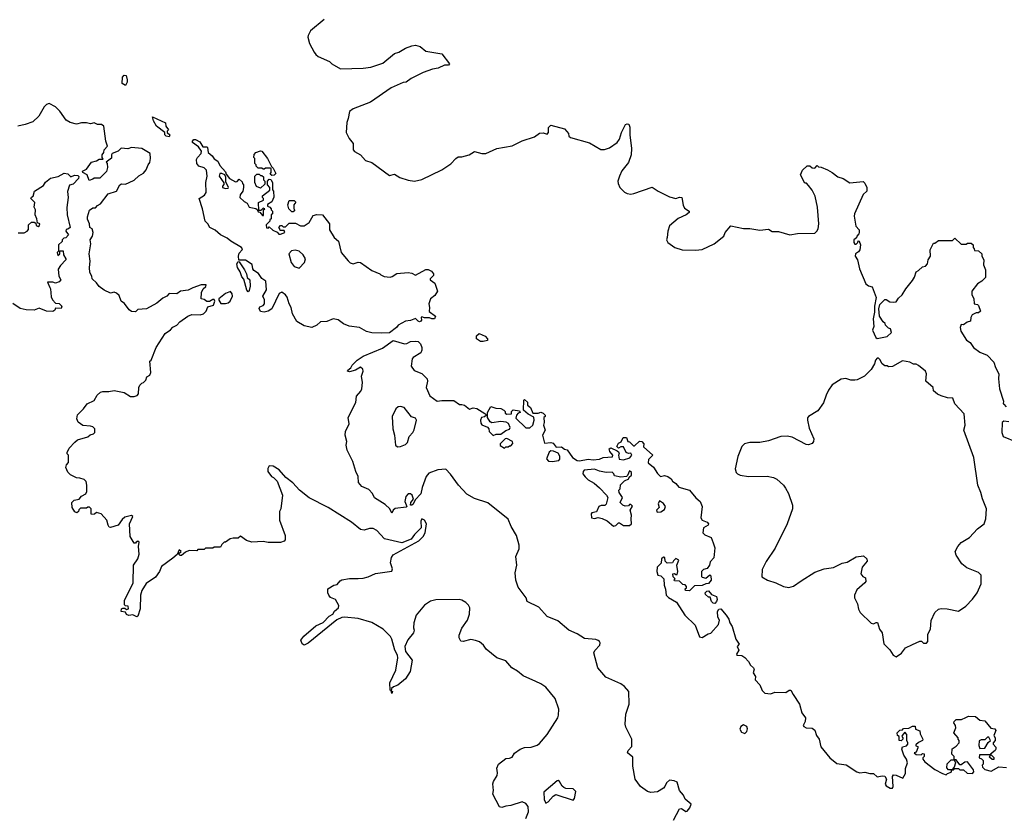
# Model space of a CAD drawing. Extents: x 2239781 to 2394849, y 665654 to 770575.
# Tile 137 of 147: x 2347400 to 2355270, y 748826 to 755186. Entities that reach past the tile are written whole.
import ezdxf

# ---------------------------------------------------------------- set-up
doc = ezdxf.new("R2010")
doc.units = 0

msp = doc.modelspace()

# ---------------------------------------------------------------- linework, layer by layer
at = {"layer": '0CON10XD'}
for points in [[(2349832.7, 755187.3), (2349725, 755096.2), (2349705, 755060), (2349703.8, 755045), (2349717.5, 754995), (2349753.8, 754925), (2349768.3, 754908.3), (2349785, 754892.5), (2349875, 754852.5), (2349895, 754832.5), (2349965, 754793.8), (2350145, 754797.1), (2350207.3, 754807.3), (2350302.1, 754837.9), (2350395, 754916.2), (2350430, 754925), (2350485, 754956.7), (2350535, 754976.7), (2350565, 754982.5), (2350600.7, 754970.7), (2350645, 754933.8), (2350773.6, 754913.6), (2350836.7, 754833.3), (2350826.7, 754823.3), (2350795, 754822.5), (2350745, 754797.5), (2350700.7, 754789.3), (2350625, 754763.3), (2350530, 754715), (2350490, 754685), (2350465, 754682.5), (2350368.3, 754641.7), (2350205, 754526.2), (2350066.4, 754473.6), (2350037, 754453), (2350026.7, 754395), (2350013.8, 754365), (2350010, 754285), (2350032.5, 754235), (2350065.9, 754195.9), (2350066, 754144), (2350075, 754132.3), (2350125.3, 754105.3), (2350165, 754060.6), (2350215, 754044), (2350355, 753940), (2350395, 753951.2), (2350437.5, 753925), (2350505, 753902.9), (2350555.9, 753895.9), (2350615, 753908.6), (2350774.4, 753985.6), (2350845.6, 754034.4), (2350885, 754076.2), (2350905, 754088.8), (2350935, 754090), (2350993.9, 754106.1), (2351035, 754133.3), (2351095, 754116.7), (2351125, 754116.7), (2351215, 754156.7), (2351335, 754177.5), (2351415, 754216.7), (2351515, 754250), (2351555, 754277.5), (2351585, 754282.5), (2351615, 754270), (2351627.5, 754285), (2351626.7, 754325), (2351645, 754342.5), (2351755, 754312.5), (2351773, 754293), (2351787.5, 754275), (2351790, 754255), (2351803, 754243), (2351955, 754202.5), (2352045, 754147.5), (2352075, 754147.5), (2352115, 754162.5), (2352176.4, 754203.6), (2352195, 754230), (2352209.2, 754285), (2352242.7, 754347.3), (2352255, 754353.3), (2352269.3, 754349.3), (2352276.7, 754326.7), (2352276.7, 754265), (2352291.2, 754155), (2352288.8, 754105), (2352266.2, 754045), (2352213, 753977), (2352194.1, 753935.9), (2352180, 753895), (2352183.8, 753875), (2352197.5, 753845), (2352235, 753807.5), (2352255, 753796.7), (2352285, 753791.2), (2352310, 753795), (2352455, 753847.5), (2352503.9, 753813.9), (2352595, 753770), (2352645, 753757.5), (2352675, 753767.5), (2352693, 753763), (2352703, 753703), (2352715, 753680), (2352750, 753655), (2352750, 753645), (2352727.5, 753625), (2352664.2, 753595.8), (2352595, 753536.7), (2352580, 753495), (2352576, 753445), (2352571.2, 753425), (2352580, 753405), (2352635.7, 753365.7), (2352695, 753347.1), (2352803, 753343), (2352855, 753347.5), (2352950, 753395), (2353027.5, 753455), (2353040, 753485), (2353085, 753537.5), (2353185, 753517.5), (2353235, 753516.7), (2353315, 753502.5), (2353385, 753510), (2353415, 753493.8), (2353465, 753493.8), (2353555, 753466.7), (2353617, 753477), (2353755, 753480), (2353772.5, 753495), (2353782.5, 753515), (2353786.2, 753555), (2353775.8, 753685.8), (2353758, 753775), (2353733.6, 753823.6), (2353705, 753860), (2353688.3, 753878.3), (2353675, 753880), (2353640, 753945), (2353657, 753983), (2353695, 754017.5), (2353715, 754017.5), (2353735, 754002.5), (2353755, 754000), (2353775, 754020), (2353785, 754010), (2353805, 754007.5), (2353855.9, 753985.9), (2353895, 753963.3), (2353939.3, 753929.3), (2353982.5, 753915), (2354035, 753882.5), (2354141.7, 753891.7), (2354155, 753880), (2354172.5, 753845), (2354170, 753815), (2354143, 753787), (2354072.5, 753635), (2354070, 753615), (2354082.5, 753535), (2354110, 753505), (2354110, 753485), (2354107, 753473), (2354090, 753455), (2354088.3, 753441.7), (2354067.5, 753425), (2354067.5, 753405), (2354075, 753392.5), (2354085, 753392.5), (2354100, 753405), (2354101.7, 753418.3), (2354110, 753415), (2354120, 753385), (2354116.2, 753345), (2354105, 753330), (2354080, 753315), (2354078.8, 753295), (2354095.9, 753265.9), (2354113.8, 753195), (2354162.5, 753075), (2354185, 753057.5), (2354215, 753050), (2354246.7, 752965), (2354231.2, 752895), (2354233, 752847), (2354222.5, 752795), (2354226.7, 752733.3), (2354217.5, 752705), (2354242.5, 752645), (2354255, 752637.5), (2354335, 752652.5), (2354367.5, 752685), (2354360, 752715), (2354345, 752720), (2354320, 752745), (2354318.3, 752758.3), (2354301.7, 752771.7), (2354272.5, 752815), (2354267.5, 752875), (2354275, 752910), (2354315, 752950), (2354325, 752950), (2354355, 752930), (2354385, 752927.5), (2354405, 752930), (2354425, 752960), (2354453, 752987), (2354482.5, 753035), (2354535, 753100), (2354551.7, 753128.3), (2354565, 753170), (2354585, 753180), (2354615, 753210), (2354640, 753215), (2354657, 753233), (2354662.5, 753265), (2354680, 753295), (2354677.5, 753345), (2354705, 753400), (2354715, 753400), (2354745, 753420), (2354855, 753420), (2354875, 753440), (2354925, 753390), (2354965, 753390), (2354975, 753400), (2355005, 753400), (2355020, 753385), (2355020, 753365), (2355030, 753355), (2355031.7, 753341.7), (2355065, 753337.5), (2355090, 753315), (2355090, 753295), (2355107.5, 753265), (2355102.5, 753225), (2355120, 753185), (2355120, 753125), (2355090, 753095), (2355057, 753073), (2355010, 753015), (2355010, 752985), (2355027, 752957), (2355030, 752915), (2355055, 752910), (2355065, 752900), (2355078.8, 752855), (2355065, 752842.5), (2355045, 752842.5), (2355013.6, 752826.4), (2355003.6, 752806.4), (2355000, 752775), (2354973, 752767), (2354945, 752747.5), (2354925, 752750), (2354917.5, 752725), (2354923.3, 752695), (2354967.5, 752625), (2354995.9, 752605.9), (2355023.3, 752565), (2355075, 752526.7), (2355132.5, 752505), (2355187.4, 752447.4), (2355198.6, 752405), (2355226, 752355), (2355224, 752315), (2355232.5, 752235), (2355262.5, 752135), (2355260, 752115), (2355265, 752112.5), (2355285, 752090)], [(2348245, 754660), (2348220, 754675), (2348222.5, 754725), (2348235, 754742.5), (2348250, 754740), (2348260, 754705), (2348260, 754685), (2348245, 754660)], [(2348533.8, 750815), (2348518.8, 750775), (2348485, 750730), (2348410.5, 750679.5), (2348377.6, 750622.4), (2348365.4, 750584.6), (2348361.9, 750475), (2348345, 750417.5), (2348335, 750412.5), (2348305, 750427.5), (2348273, 750423), (2348255, 750430), (2348245, 750450), (2348210, 750455), (2348212.5, 750475), (2348225, 750482.5), (2348241.7, 750481.7), (2348255, 750470), (2348270, 750475), (2348268.3, 750498.3), (2348245, 750500), (2348238.3, 750508.3), (2348237, 750543), (2348306.7, 750685), (2348308.6, 750825), (2348344, 750875), (2348354.1, 750914.1), (2348348.8, 750975), (2348355, 751010), (2348343.6, 751016.4), (2348330, 751010), (2348325, 751000), (2348315, 751000), (2348283.3, 751055), (2348278.8, 751155), (2348303.3, 751215), (2348295, 751221.2), (2348240.9, 751209.1), (2348218.3, 751191.7), (2348187.5, 751145), (2348125, 751127.5), (2348115, 751130), (2348107.5, 751145), (2348097.5, 751185), (2348050, 751235), (2348015, 751247.5), (2347997, 751233), (2347975, 751230), (2347970, 751235), (2347970, 751275), (2347958.3, 751288.3), (2347945, 751290), (2347935, 751280), (2347885, 751280), (2347872.5, 751267.5), (2347870, 751255), (2347857, 751243), (2347840.7, 751250.7), (2347820, 751285), (2347816.2, 751325), (2347835, 751346.2), (2347875, 751352.5), (2347895, 751377.5), (2347927.5, 751395), (2347937.5, 751415), (2347937.5, 751465), (2347930, 751495), (2347915, 751510), (2347881.7, 751521.7), (2347855, 751522.5), (2347807, 751547), (2347785, 751570), (2347770, 751605), (2347773, 751627), (2347790, 751645), (2347790, 751705), (2347780, 751715), (2347780, 751725), (2347795, 751760), (2347840.7, 751809.3), (2347863, 751827), (2347945, 751852.5), (2347963, 751867), (2347990, 751875), (2348000, 751885), (2348000, 751915), (2347985, 751930), (2347967, 751937), (2347905, 751942.5), (2347867.5, 751967.5), (2347855.6, 751995), (2347862.2, 752027.8), (2347911.2, 752075), (2347938.8, 752115), (2347995, 752142.5), (2348020, 752185), (2348045, 752208.6), (2348065, 752214.2), (2348113, 752213), (2348155, 752222.5), (2348235, 752206.7), (2348285, 752172.5), (2348315, 752172.5), (2348338.3, 752181.7), (2348350, 752195), (2348352.5, 752245), (2348360, 752265), (2348375, 752280), (2348390, 752285), (2348407, 752303), (2348415, 752330), (2348440, 752345), (2348447.5, 752365), (2348440, 752455), (2348450, 752465), (2348490, 752565), (2348561.5, 752678.5), (2348604.3, 752705.7), (2348625, 752728.8), (2348655, 752743.8), (2348679.7, 752770.3), (2348745, 752816), (2348775, 752828), (2348843, 752827), (2348870, 752835), (2348890, 752855), (2348905, 752890), (2348950, 752905), (2348960, 752935), (2348955, 752950), (2348945, 752950), (2348917, 752933), (2348895, 752932.5), (2348875, 752950), (2348850, 752955), (2348852.5, 753005), (2348867, 753033), (2348888.3, 753051.7), (2348890, 753065), (2348850, 753065), (2348785, 753043.3), (2348747.3, 753022.7), (2348685, 753014.3), (2348655, 752994.2), (2348595, 752996.2), (2348576.7, 752975), (2348545, 752960), (2348495, 752920), (2348412.5, 752875), (2348345, 752870), (2348325, 752850), (2348294.1, 752854.1), (2348275, 752867.5), (2348237.7, 752917.7), (2348210, 752935), (2348195, 752980), (2348175, 753000), (2348155, 753006.7), (2348125, 752998.8), (2348075, 753023.8), (2348034.1, 753054.1), (2348015, 753082.5), (2347980, 753115), (2347977.5, 753135), (2347960, 753165), (2347956.7, 753205), (2347963.8, 753255), (2347956.2, 753315), (2347967.5, 753395), (2347962.5, 753425), (2347982.5, 753455), (2347987.5, 753485), (2347980, 753515), (2347960, 753525), (2347957.5, 753555), (2347940.7, 753590.7), (2347940.7, 753609.3), (2347957, 753663), (2347985, 753682.5), (2348005, 753682.5), (2348020.7, 753699.3), (2348045, 753712.5), (2348107.7, 753792.3), (2348172.5, 753815), (2348200, 753865), (2348215, 753872.5), (2348245, 753870), (2348275, 753883.3), (2348315, 753903.3), (2348353.1, 753936.9), (2348390.3, 753959.7), (2348412, 753985), (2348426.2, 754025), (2348440, 754045), (2348446.2, 754075), (2348442.5, 754115), (2348375, 754155.8), (2348295, 754164), (2348263.6, 754153.6), (2348211.2, 754158.8), (2348187.5, 754135), (2348140, 754115), (2348132.5, 754105), (2348135, 754080), (2348092.5, 754047.5), (2348100, 754035), (2348102.5, 754005), (2348095, 753972.5), (2348040.7, 753919.3), (2347995, 753920), (2347985, 753910), (2347955, 753900), (2347940, 753945), (2347903.6, 753963.6), (2347902.5, 753975), (2347935, 753990), (2347975, 754046.2), (2348015, 754057.5), (2348035, 754070), (2348068.3, 754071.7), (2348060, 754085), (2348060, 754105), (2348072.5, 754125), (2348073.9, 754146.1), (2348102.5, 754175), (2348087.5, 754215), (2348073.6, 754333.6), (2348055, 754346.7), (2348022.5, 754347.5), (2347995, 754360), (2347965, 754354), (2347935, 754361.4), (2347895, 754361.1), (2347855, 754350.8), (2347803.4, 754363.4), (2347772.8, 754382.8), (2347721.9, 754455), (2347685, 754489.5), (2347635, 754514.4), (2347615, 754506.7), (2347595, 754488.1), (2347554, 754415), (2347505, 754368.5), (2347445, 754347.1), (2347384.2, 754335.8)], [(2348595, 754250), (2348570, 754255), (2348560, 754265), (2348560, 754285), (2348493.3, 754333.3), (2348468.3, 754378.3), (2348461.7, 754408.3), (2348565, 754360), (2348567.5, 754335), (2348590, 754305), (2348580, 754295), (2348580, 754285), (2348600, 754265), (2348595, 754250)], [(2350295, 752679.1), (2350215, 752683.8), (2350173.2, 752693.2), (2350115, 752724), (2350032.5, 752735), (2349988.8, 752755), (2349945.6, 752785.6), (2349905, 752794), (2349855.6, 752774.4), (2349805, 752771.2), (2349775, 752744), (2349735, 752726.2), (2349675, 752738.1), (2349615, 752772), (2349579.4, 752835), (2349571.2, 752885), (2349553.3, 752915), (2349538.3, 752968.3), (2349525.5, 752985.5), (2349495, 753008), (2349473, 752997), (2349415, 752874.2), (2349385, 752856.2), (2349355, 752848.8), (2349325, 752853.8), (2349313, 752877), (2349320.7, 752889.3), (2349345, 752900), (2349357.5, 752915), (2349357.5, 752945), (2349342.5, 752975), (2349373.8, 753025), (2349366.2, 753095), (2349335, 753116.7), (2349307.7, 753157.7), (2349270.7, 753180.7), (2349262.5, 753195), (2349259.3, 753229.3), (2349205, 753262.5), (2349166.7, 753263.3), (2349152.5, 753262.5), (2349150, 753295), (2349155, 753320), (2349177.5, 753345), (2349180, 753355), (2349172.5, 753365), (2349087.5, 753415), (2349058.9, 753438.9), (2349004.2, 753465), (2348962.9, 753502.9), (2348920, 753525), (2348903.8, 753553.8), (2348883.8, 753573.8), (2348862.5, 753675), (2348833.3, 753755), (2348875.9, 753784.1), (2348891.2, 753805), (2348888, 753885), (2348898.8, 753935), (2348893, 753983), (2348875, 754002.5), (2348831.2, 754015), (2348816.7, 754035), (2348813, 754067), (2348820, 754085), (2348850, 754115), (2348852.5, 754135), (2348829.3, 754169.3), (2348780, 754205), (2348780, 754215), (2348792.5, 754227.5), (2348805, 754227.5), (2348839.3, 754209.3), (2348865, 754170), (2348895, 754170), (2348900, 754165), (2348907.5, 754125), (2348937.7, 754097.7), (2348955, 754072.5), (2348982.5, 754055), (2348999.3, 754019.3), (2349045, 753970), (2349050, 753950), (2349077, 753917), (2349125, 753890), (2349138.3, 753891.7), (2349155, 753910), (2349178.3, 753888.3), (2349180, 753875), (2349190, 753865), (2349190, 753845), (2349182.5, 753815), (2349162.5, 753785), (2349160, 753765), (2349193, 753733), (2349218.3, 753718.3), (2349235, 753687.5), (2349287.5, 753677.5), (2349298.3, 753668.3), (2349305, 753650), (2349318.3, 753648.3), (2349341.7, 753621.7), (2349348.3, 753621.7), (2349350, 753665), (2349360, 753675), (2349345, 753680), (2349328.3, 753661.7), (2349311.7, 753661.7), (2349310, 753725), (2349348.3, 753741.7), (2349350, 753755), (2349340, 753765), (2349341.7, 753778.3), (2349398.3, 753821.7), (2349400, 753845), (2349380, 753865), (2349380, 753895), (2349395, 753910), (2349408.3, 753908.3), (2349420, 753885), (2349420, 753825), (2349430, 753815), (2349431.7, 753768.3), (2349415, 753730), (2349381.7, 753708.3), (2349380, 753695), (2349398.3, 753688.3), (2349410, 753675), (2349410, 753665), (2349420, 753655), (2349420, 753635), (2349410, 753625), (2349410, 753595), (2349400, 753585), (2349400, 753575), (2349370, 753545), (2349371.7, 753521.7), (2349385, 753520), (2349395, 753530), (2349423, 753503), (2349458.3, 753488.3), (2349471.7, 753471.7), (2349485, 753470), (2349520, 753485), (2349515, 753500), (2349481.7, 753501.7), (2349480, 753515), (2349470, 753525), (2349485, 753540), (2349495, 753540), (2349505, 753530), (2349525, 753530), (2349555, 753560), (2349605, 753560), (2349645, 753537.5), (2349675, 753537.5), (2349712.5, 753565), (2349745, 753620), (2349775, 753628.8), (2349820, 753625), (2349876.7, 753555), (2349876.7, 753505), (2349914.3, 753444.3), (2349948.8, 753415), (2349968.8, 753325), (2350026.8, 753256.8), (2350041.9, 753241.9), (2350065, 753233.8), (2350105, 753247.5), (2350125, 753246), (2350215, 753182), (2350277.5, 753155), (2350286.1, 753146.1), (2350312.9, 753132.9), (2350361.2, 753128.8), (2350378.1, 753131.9), (2350415, 753156), (2350505, 753164), (2350535, 753158.8), (2350565, 753142.5), (2350645, 753187.5), (2350665, 753190), (2350692.5, 753175), (2350707.5, 753155), (2350708.3, 753141.7), (2350680, 753115), (2350680, 753105), (2350718.3, 753078.3), (2350740, 753015), (2350719.3, 752980.7), (2350682.5, 752955), (2350670, 752915), (2350676.7, 752885), (2350673.6, 752853.6), (2350723.8, 752815), (2350715.8, 752795), (2350695, 752793.3), (2350675, 752802), (2350635, 752802.5), (2350615, 752810), (2350610, 752805), (2350612.5, 752785), (2350606.7, 752775), (2350595, 752771.2), (2350583.8, 752775), (2350565, 752797.5), (2350525, 752782), (2350485, 752776.2), (2350425.6, 752744.4), (2350410.8, 752725), (2350355, 752683.8), (2350295, 752679.1)], [(2349415, 753940), (2349401.7, 753951.7), (2349410, 753965), (2349410, 753995), (2349405, 754000), (2349365, 754000), (2349355, 753990), (2349345, 753990), (2349335, 754000), (2349305, 754000), (2349290, 754015), (2349290, 754025), (2349280, 754035), (2349280, 754075), (2349272.5, 754085), (2349273, 754107), (2349287, 754123), (2349325, 754136.7), (2349336.7, 754135), (2349380, 754075), (2349411.7, 754011.7), (2349425, 754000), (2349447.5, 753955), (2349435, 753942.5), (2349415, 753940)], [(2347388.3, 753481.7), (2347435, 753482.5), (2347460, 753495), (2347471.7, 753508.3), (2347470, 753545), (2347495, 753567.5), (2347517, 753567), (2347528.3, 753558.3), (2347531.7, 753541.7), (2347547, 753533), (2347558.3, 753541.7), (2347560, 753555), (2347541.7, 753561.7), (2347537.5, 753595), (2347522.5, 753625), (2347527.5, 753665), (2347517, 753687), (2347520, 753725), (2347490, 753755), (2347493.6, 753766.4), (2347507.5, 753775), (2347517.5, 753815), (2347589.3, 753860.7), (2347605, 753887.5), (2347645, 753920), (2347707, 753933), (2347755, 753957.5), (2347785, 753952.5), (2347808.3, 753928.3), (2347838.3, 753941.7), (2347865, 753940), (2347871.7, 753931.7), (2347870, 753915), (2347828.3, 753871.7), (2347797, 753863), (2347783, 753813), (2347786.7, 753765), (2347777.5, 753685), (2347780, 753625), (2347802.5, 753525), (2347785, 753510), (2347771.7, 753508.3), (2347770, 753495), (2347790, 753465), (2347768.3, 753441.7), (2347751.7, 753438.3), (2347740, 753425), (2347738.3, 753411.7), (2347710, 753385), (2347710, 753335), (2347700, 753325), (2347705, 753300), (2347720, 753315), (2347721.7, 753338.3), (2347748.3, 753338.3), (2347750, 753305), (2347770, 753275), (2347770, 753265), (2347725, 753220), (2347708.3, 753191.7), (2347712.5, 753135), (2347730, 753105), (2347715, 753090), (2347685, 753080), (2347665, 753087.5), (2347621.7, 753088.3), (2347640, 753045), (2347647.5, 753035), (2347650.7, 752970.7), (2347662.5, 752945), (2347685, 752920), (2347715, 752917.5), (2347737.5, 752895), (2347731.7, 752878.3), (2347685, 752880), (2347680, 752865), (2347665, 752853.3), (2347615, 752856.2), (2347555, 752880), (2347515, 752862.5), (2347453, 752867), (2347405, 752877.5), (2347345, 752916.7)], [(2349045, 753837.5), (2349065, 753840), (2349070, 753845), (2349048.3, 753888.3), (2349047.5, 753927.5), (2349040, 753945), (2349017, 753957), (2349000, 753955), (2348993.3, 753935), (2349031.7, 753881.7), (2349031.7, 753868.3), (2349020, 753855), (2349020, 753845), (2349045, 753837.5)], [(2349325, 753840), (2349291.7, 753851.7), (2349280, 753885), (2349280, 753935), (2349295, 753950), (2349315, 753950), (2349325, 753940), (2349335, 753940), (2349348.3, 753928.3), (2349350, 753905), (2349360, 753895), (2349358.3, 753871.7), (2349325, 753840)], [(2349585, 753650), (2349575, 753650), (2349550, 753675), (2349542.5, 753705), (2349555, 753740), (2349595, 753740), (2349607, 753727), (2349590, 753705), (2349590, 753675), (2349600, 753665), (2349585, 753650)], [(2349635, 753200), (2349675.8, 753244.2), (2349683.8, 753275), (2349665, 753306.7), (2349634.2, 753334.2), (2349602.3, 753342.3), (2349572.1, 753337.9), (2349551.2, 753315), (2349571.2, 753245), (2349595, 753213.3), (2349635, 753200)], [(2349225, 753010), (2349215, 753023.3), (2349191.7, 753111.7), (2349175, 753130), (2349161.2, 753171.2), (2349140, 753205), (2349136.1, 753233.9), (2349145, 753252.5), (2349155, 753250), (2349197.5, 753185), (2349212.5, 753155), (2349217.5, 753125), (2349238.8, 753105), (2349241.2, 753055), (2349235, 753020), (2349225, 753010)], [(2349045, 752916.7), (2349065, 752923.3), (2349082.5, 752935), (2349100, 752975), (2349098.8, 752995), (2349085, 753012.5), (2349045, 752997.5), (2348992.5, 752955), (2348993, 752943), (2349008.3, 752918.3), (2349045, 752916.7)], [(2352625, 748787.5), (2352675, 748876.7), (2352689.3, 748879.3), (2352725, 748857.5), (2352735, 748860), (2352757.5, 748885), (2352767.5, 748915), (2352720, 748955), (2352705, 748987.5), (2352673, 749023), (2352655, 749090), (2352631.7, 749101.7), (2352593, 749107), (2352570, 749085), (2352556.7, 749055), (2352545, 749043.3), (2352497.3, 749012.7), (2352445, 749008), (2352417.5, 749015), (2352361.2, 749055), (2352320, 749115), (2352299.7, 749219.7), (2352299.5, 749289.5), (2352257.5, 749325), (2352262.5, 749345), (2352293.8, 749376.2), (2352293.8, 749435), (2352245, 749530), (2352238.8, 749555), (2352245.3, 749635), (2352271.5, 749715), (2352268.8, 749815), (2352234, 749855), (2352206.2, 749876.2), (2352085, 749928.9), (2352020.6, 750005), (2351988, 750125), (2351995.9, 750144.1), (2352036, 750185), (2352039.4, 750205), (2352034.3, 750215), (2352025, 750224.3), (2352005, 750230), (2351915, 750240), (2351857.1, 750277.1), (2351788.8, 750305), (2351701.1, 750381.1), (2351615, 750413.9), (2351550.3, 750490.3), (2351456.2, 750535), (2351447.5, 750565), (2351385, 750650), (2351366.7, 750705), (2351360, 750765), (2351374.3, 750825), (2351366.7, 750895), (2351391.5, 750955), (2351392.2, 750985), (2351371.2, 751061.2), (2351328, 751135), (2351304.2, 751194.2), (2351142.8, 751322.8), (2351035, 751358.6), (2350975, 751394), (2350908, 751465), (2350843, 751553), (2350805, 751594), (2350741.8, 751588.2), (2350670.5, 751559.5), (2350649.2, 751535), (2350617.1, 751445), (2350605, 751396.7), (2350562, 751348), (2350545, 751312), (2350535, 751304), (2350523.3, 751305), (2350526.7, 751325), (2350546.7, 751353.3), (2350536.2, 751385), (2350525, 751396), (2350505, 751395.8), (2350487.1, 751375), (2350477.1, 751335), (2350493.3, 751295), (2350490, 751290), (2350402.2, 751277.8), (2350386.2, 751265), (2350375, 751240), (2350357.5, 751275), (2350321.2, 751311.2), (2350235, 751364), (2350219.2, 751399.2), (2350190.9, 751430.9), (2350135, 751454.6), (2350108, 751485), (2350104.3, 751535), (2350086.2, 751573.8), (2350063.3, 751653.3), (2350018.1, 751745), (2350010, 751785), (2350013.5, 751815), (2350002.2, 751865), (2350005, 751892.5), (2350034, 751955), (2350026, 752005), (2350086.2, 752125), (2350092, 752175), (2350126, 752215), (2350134.3, 752235), (2350140.8, 752285), (2350132.5, 752335), (2350146.7, 752375), (2350141.7, 752391.7), (2350125, 752407.5), (2350085, 752383.8), (2350035, 752371.2), (2350020, 752375), (2350022.5, 752385), (2350046.7, 752403.3), (2350057.5, 752425), (2350096.7, 752465), (2350145, 752495.6), (2350300.4, 752559.6), (2350385, 752621.4), (2350475.7, 752594.3), (2350495, 752596.5), (2350525, 752613.1), (2350565.6, 752615.6), (2350585, 752612.5), (2350602.5, 752595), (2350613.8, 752565), (2350613.8, 752545), (2350605, 752523.8), (2350543.9, 752486.1), (2350536.7, 752475), (2350528.8, 752415), (2350552.7, 752382.7), (2350615, 752358), (2350656.2, 752315), (2350659.2, 752295), (2350650, 752245), (2350678.7, 752178.7), (2350737.3, 752137.3), (2350775, 752142.9), (2350870.7, 752140.7), (2350915, 752110), (2350935, 752108.8)], [(2351105, 752612.5), (2351083, 752613), (2351050, 752635), (2351051.7, 752658.3), (2351073, 752677), (2351120, 752655), (2351140, 752635), (2351138.3, 752621.7), (2351105, 752612.5)], [(2354405, 750092.5), (2354447.7, 750122.3), (2354480, 750165), (2354535, 750192.5), (2354595, 750217.5), (2354607, 750217), (2354623, 750203), (2354648.3, 750201.7), (2354660, 750215), (2354657.5, 750275), (2354680, 750315), (2354686.1, 750383.9), (2354713.9, 750446.1), (2354745, 750472.5), (2354765, 750480), (2354813.6, 750476.4), (2354905, 750458.8), (2354961.7, 750498.3), (2355015.5, 750554.5), (2355052.5, 750605), (2355083.8, 750675), (2355086, 750746), (2355065, 750766.7), (2354970, 750805), (2354931.2, 750835), (2354884.1, 750904.1), (2354876.7, 750935), (2354898, 750975), (2354925, 751006.2), (2354992.3, 751047.7), (2355055, 751116.2), (2355110, 751155), (2355121.2, 751195), (2355127.5, 751275), (2355095.6, 751355), (2355082.9, 751405), (2355058.5, 751465), (2355025.6, 751685), (2354946, 751905), (2354956, 751945), (2354948, 752035), (2354874.2, 752114.2), (2354859.3, 752159.3), (2354815, 752163.3), (2354765, 752180), (2354735, 752193.3), (2354705, 752220), (2354702.5, 752245), (2354642.5, 752295), (2354647.5, 752355), (2354640, 752375), (2354585, 752422.5), (2354565, 752432.5), (2354545, 752432.5), (2354515, 752447.5), (2354455, 752457.5), (2354375, 752412.5), (2354345, 752410), (2354335, 752420), (2354315, 752420), (2354293.6, 752433.6), (2354275, 752470), (2354265, 752480), (2354255, 752480), (2354240, 752465), (2354232.5, 752435), (2354205, 752390), (2354153, 752337), (2354095, 752307.5), (2354075, 752303.3), (2354043.6, 752303.6), (2354003, 752317), (2353965, 752312.5), (2353894.1, 752265.9), (2353863.8, 752225), (2353846, 752185), (2353825, 752122.5), (2353780.5, 752059.5), (2353705.9, 752014.1), (2353697.7, 752002.3), (2353696, 751985), (2353711.2, 751921.2), (2353748, 751835), (2353745.8, 751814.2), (2353735, 751797.5), (2353705, 751787.5), (2353685, 751790), (2353575, 751848.8), (2353535, 751856), (2353485, 751853.1), (2353385, 751819.6), (2353315, 751806.4), (2353235, 751805.7), (2353194.4, 751795.6), (2353171.2, 751775), (2353138.8, 751695), (2353120, 751595), (2353126.4, 751566.4), (2353136.1, 751556.1), (2353160, 751545), (2353225, 751534), (2353375.8, 751535.8), (2353425, 751526), (2353452.7, 751512.7), (2353506.2, 751465), (2353521.2, 751441.2), (2353545, 751397.5), (2353576, 751305), (2353578, 751275), (2353533.8, 751155), (2353437.7, 750962.3), (2353366.7, 750855), (2353335, 750790), (2353333, 750733), (2353376.4, 750706.4), (2353445, 750683.3), (2353504.1, 750654.1), (2353547, 750647), (2353585, 750656.7), (2353645, 750701.2), (2353755, 750768.8), (2353830, 750795), (2353905, 750806.7), (2353975, 750842.5), (2354015, 750850), (2354085, 750891.2), (2354145, 750900), (2354170, 750875), (2354173, 750857), (2354135, 750810), (2354123.3, 750755), (2354140, 750735), (2354160, 750725), (2354162.5, 750695), (2354156.4, 750683.6), (2354090.7, 750629.3), (2354072.5, 750585), (2354073.3, 750565), (2354096.2, 750515), (2354103.3, 750473.3), (2354118.3, 750448.3), (2354205, 750362.5), (2354225, 750357.5), (2354245, 750367.5), (2354256.4, 750366.4), (2354272.5, 750315), (2354292.5, 750285), (2354306.7, 750196.7), (2354355, 750147.5), (2354382.5, 750105), (2354405, 750092.5)], [(2350935, 752108.8), (2350955, 752103.3), (2350995, 752073.3), (2351025, 752082.5), (2351055, 752077.5), (2351118.3, 752038.3), (2351130, 752025), (2351115, 752010), (2351090, 752005), (2351082.5, 751985), (2351085, 751960), (2351095, 751947.5), (2351139.3, 751929.3), (2351150, 751915), (2351152.5, 751895), (2351185, 751862.5), (2351208.3, 751871.7), (2351247, 751873), (2351285, 751902.5), (2351315, 751912.5), (2351320, 751925), (2351308.3, 751958.3), (2351289.3, 751969.3), (2351245, 751972.5), (2351175, 751962.5), (2351160.7, 751970.7), (2351140, 752005), (2351140, 752045), (2351165, 752092.5), (2351205, 752080), (2351245, 752077.5), (2351270, 752065), (2351280, 752055), (2351281.7, 752041.7), (2351295, 752032.5), (2351330, 752035), (2351330, 752055), (2351343, 752067), (2351395, 752060), (2351400, 752045), (2351385, 752040), (2351370, 752025), (2351365, 752000), (2351445, 751922.5), (2351476.4, 751923.6), (2351502.5, 751945), (2351512.5, 751985), (2351508.3, 752008.3), (2351465, 752032.5), (2351427.5, 752065), (2351430, 752145), (2351435, 752150), (2351458.3, 752128.3), (2351460, 752105), (2351482.5, 752085), (2351501.7, 752041.7), (2351545, 752040), (2351565, 752047.5), (2351585, 752040), (2351600, 752025), (2351600, 752015), (2351590, 752005), (2351592.5, 751965), (2351586.7, 751945), (2351598.8, 751905), (2351577.5, 751865), (2351595, 751800), (2351646.4, 751806.4), (2351665, 751800), (2351688.3, 751768.3), (2351731.7, 751771.7), (2351753.8, 751753.8), (2351776, 751746), (2351817.5, 751685), (2351855, 751662.5), (2351875, 751660), (2351945, 751672.5), (2351985, 751667.5), (2352035, 751672.5), (2352063.6, 751686.4), (2352137.5, 751692.5), (2352140, 751705), (2352117.5, 751735), (2352112.5, 751755), (2352125, 751762.5), (2352175, 751740), (2352185, 751730), (2352192.5, 751715), (2352187.5, 751705), (2352191.7, 751671.7), (2352225, 751667.5), (2352277, 751683), (2352292.5, 751705), (2352285, 751720), (2352265, 751717.5), (2352247, 751727), (2352225, 751770), (2352205, 751770), (2352185, 751760), (2352173, 751773), (2352185, 751800), (2352208.3, 751811.7), (2352223.6, 751846.4), (2352250, 751845), (2352260, 751815), (2352275, 751810), (2352305, 751780), (2352315, 751780), (2352354.1, 751815.9), (2352373.6, 751813.6), (2352387.5, 751795), (2352385, 751770), (2352460, 751705), (2352425, 751670), (2352423, 751643), (2352465, 751610), (2352497, 751557), (2352523, 751533), (2352555, 751542.5), (2352580, 751535), (2352607.5, 751515), (2352617, 751497), (2352645, 751477.5), (2352669.3, 751449.3), (2352755, 751423.8), (2352803.3, 751363.3), (2352838, 751335), (2352853.8, 751295), (2352843.6, 751203.6), (2352856.2, 751186.2), (2352895, 751168), (2352906, 751155), (2352903.3, 751145), (2352866.4, 751123.6), (2352860, 751085), (2352875, 751067.5), (2352925.9, 751045.9), (2352942.5, 751005), (2352956.7, 750965), (2352947.3, 750882.7), (2352919.3, 750850.7), (2352912.5, 750825), (2352895, 750800), (2352865, 750790), (2352850, 750775), (2352850, 750735), (2352855, 750730), (2352885, 750722.5), (2352915, 750747.5), (2352925, 750740), (2352927.5, 750705), (2352905, 750680), (2352883, 750677), (2352855, 750662.5), (2352795, 750660), (2352755, 750620), (2352721.7, 750621.7), (2352720, 750635), (2352730, 750645), (2352730, 750655), (2352718.3, 750668.3), (2352701.7, 750671.7), (2352675, 750697.5), (2352635, 750700), (2352630, 750705), (2352640, 750715), (2352623, 750733), (2352620, 750755), (2352635, 750760), (2352645, 750750), (2352655, 750750), (2352660, 750775), (2352652.5, 750825), (2352667.5, 750865), (2352645, 750877.5), (2352625, 750860), (2352617, 750843), (2352575, 750842.5), (2352558.3, 750858.3), (2352557, 750887), (2352545, 750890), (2352530, 750875), (2352528.3, 750841.7), (2352495, 750810), (2352493.6, 750773.6), (2352500, 750745), (2352525, 750740), (2352547.5, 750715), (2352550, 750665), (2352563, 750633), (2352567.5, 750585), (2352585, 750567.5), (2352649.3, 750529.3), (2352716.7, 750425), (2352800, 750345), (2352835, 750252.5), (2352855, 750247.5), (2352903.3, 750276.7), (2352925, 750282.5), (2352985, 750350), (2352992.5, 750385), (2352980.7, 750410.7), (2352977.5, 750455), (2352987, 750473), (2353005, 750477.5), (2353045.6, 750425.6), (2353068, 750395), (2353076, 750365), (2353093.8, 750335), (2353124.1, 750234.1), (2353150, 750195), (2353133.6, 750176.4), (2353147.5, 750145), (2353130, 750115), (2353133.3, 750105), (2353172.3, 750102.3), (2353196.8, 750086.8), (2353225.8, 750055), (2353240, 750025), (2353266.2, 750005), (2353270, 749995), (2353262.5, 749965), (2353282.5, 749935), (2353278.3, 749908.3), (2353315, 749867.5), (2353335, 749822.5), (2353355, 749802.5), (2353405, 749797.5), (2353435, 749811.2), (2353523, 749807), (2353550, 749825), (2353565, 749826.7), (2353581.7, 749791.7), (2353633.8, 749715), (2353652, 749645), (2353680, 749605), (2353679.2, 749575), (2353662.5, 749545), (2353667.5, 749535), (2353685, 749523.8), (2353735, 749521.2), (2353755, 749506.7), (2353768.8, 749465), (2353790, 749435), (2353803, 749373), (2353875, 749286.2), (2353930.3, 749240.3), (2354005, 749230), (2354092.3, 749172.3), (2354115, 749166.2), (2354155, 749170), (2354195, 749160), (2354225, 749160), (2354255, 749132.5), (2354295, 749142.5), (2354315, 749137.5), (2354327.5, 749115), (2354317.5, 749075), (2354325, 749062.5), (2354357, 749043), (2354375, 749042.5), (2354382.5, 749055), (2354377.5, 749135), (2354385, 749150), (2354405, 749147.5), (2354458.3, 749121.7), (2354479.3, 749160.7), (2354480.7, 749199.3), (2354496.7, 749245), (2354487.5, 749275), (2354466.1, 749306.1), (2354450, 749355), (2354457, 749373), (2354488.3, 749381.7), (2354500, 749395), (2354500, 749405), (2354490, 749425), (2354491.7, 749471.7), (2354475, 749490), (2354452.5, 749465), (2354450, 749455), (2354460, 749445), (2354460, 749435), (2354445, 749420), (2354430, 749425), (2354430, 749455), (2354417.5, 749465), (2354413.6, 749486.4), (2354435, 749507.5), (2354455, 749510), (2354465, 749520), (2354507, 749523), (2354535, 749537.5), (2354557.5, 749537.5), (2354560, 749515), (2354595, 749500), (2354598.3, 749478.3), (2354620, 749435), (2354615, 749422.5), (2354583, 749407), (2354561.7, 749388.3), (2354561.7, 749381.7), (2354580, 749375), (2354580, 749365), (2354565, 749330), (2354550, 749325), (2354565, 749312.5), (2354605, 749310), (2354615, 749320), (2354628.3, 749318.3), (2354630, 749295), (2354620, 749285), (2354620, 749275), (2354633.6, 749253.6), (2354715, 749193.3), (2354775, 749160), (2354805, 749150), (2354815, 749160), (2354845, 749170), (2354850, 749190), (2354825, 749190), (2354810, 749205), (2354813.6, 749236.4), (2354845, 749270), (2354870, 749270), (2354870, 749295), (2354850, 749315), (2354853, 749357), (2354885, 749377.5), (2354910, 749405), (2354910, 749425), (2354900, 749435), (2354900, 749445), (2354867.5, 749485), (2354883.3, 749525), (2354880, 749545), (2354867.5, 749565), (2354870, 749575), (2354885, 749592.5), (2354928.3, 749591.7), (2354963.3, 749606.7), (2354985, 749617.5), (2355040, 749615), (2355075, 749587.5), (2355115, 749580), (2355163.6, 749523.6), (2355195, 749516.2), (2355203.3, 749505), (2355186.7, 749465), (2355196.2, 749445), (2355196.4, 749423.6), (2355180, 749405), (2355180, 749395), (2355201.7, 749371.7), (2355202.5, 749355), (2355196.4, 749343.6), (2355160, 749315), (2355187, 749287), (2355187, 749273), (2355171.7, 749271.7), (2355151.7, 749291.7), (2355160, 749310), (2355071.7, 749308.3), (2355070, 749285), (2355088.3, 749278.3), (2355100, 749265), (2355100, 749235), (2355092.5, 749227.5), (2355095, 749210), (2355115, 749192.5), (2355165, 749180), (2355225, 749212.5), (2355288.3, 749208.3)], [(2350420.7, 751770.7), (2350445, 751773.3), (2350485, 751791.2), (2350500, 751805), (2350512.5, 751855), (2350543.3, 751885), (2350553.9, 751906.1), (2350572.5, 751985), (2350565, 752000), (2350530.7, 752010.7), (2350472.5, 752085), (2350445, 752093.8), (2350425, 752090), (2350407.5, 752075), (2350377.5, 752015), (2350382, 751915), (2350396.2, 751865), (2350403.6, 751783.6), (2350420.7, 751770.7)], [(2355305, 751970), (2355265, 751977.5), (2355254.1, 751965.9), (2355250, 751885), (2355261.2, 751855), (2355365, 751812.5)], [(2351275, 751760), (2351285, 751770), (2351305, 751770), (2351315, 751780), (2351325, 751780), (2351341.7, 751798.3), (2351340, 751815), (2351295, 751837.5), (2351280, 751835), (2351240, 751795), (2351241.7, 751781.7), (2351275, 751760)], [(2351655, 751654), (2351708.8, 751661.2), (2351716.1, 751673.9), (2351716.2, 751696.2), (2351705, 751720), (2351667, 751737), (2351645, 751740), (2351631.7, 751728.3), (2351610, 751675), (2351626.4, 751656.4), (2351655, 751654)], [(2351445, 748800), (2351467.5, 748852.5), (2351464.2, 748895), (2351445, 748920), (2351415, 748933.8), (2351325, 748903.3), (2351285, 748900), (2351255, 748887.5), (2351235, 748892.5), (2351182.5, 748995), (2351186.7, 749025), (2351182.3, 749077.7), (2351186.7, 749095), (2351217, 749143), (2351220, 749165), (2351213.9, 749203.9), (2351226.7, 749235), (2351285, 749281.2), (2351315, 749281.4), (2351335, 749290.8), (2351356.1, 749323.9), (2351400, 749355), (2351435, 749367.5), (2351489.3, 749370.7), (2351535, 749386.7), (2351555, 749400), (2351617.3, 749472.7), (2351701.2, 749605), (2351708, 749625), (2351710, 749675), (2351678.7, 749758.7), (2351605, 749850), (2351565, 749878), (2351526.7, 749895), (2351425, 749941.2), (2351378.8, 749978.8), (2351333.3, 750005), (2351285, 750060), (2351213.9, 750083.9), (2351127.5, 750155), (2351106.7, 750185), (2351075, 750211.2), (2351044.1, 750224.1), (2351005, 750230), (2350945, 750216.2), (2350925, 750217.5), (2350913.9, 750243.9), (2350913.3, 750265), (2350935, 750322.5), (2350978.8, 750385), (2350996.2, 750435), (2350996.7, 750485), (2350987.5, 750505), (2350966.4, 750526.4), (2350935, 750546.7), (2350915, 750550), (2350725, 750548.8), (2350682.3, 750537.7), (2350635, 750506.2), (2350568.8, 750425), (2350550, 750365), (2350547.5, 750325), (2350552.5, 750305), (2350547.5, 750285), (2350502.7, 750227.3), (2350477.5, 750175), (2350484, 750135), (2350536.2, 750065), (2350520, 749975), (2350485, 749916), (2350422.5, 749865), (2350387.5, 749852.5), (2350371.7, 749838.3), (2350370, 749820), (2350380, 749815), (2350375, 749800), (2350370, 749820), (2350360, 749825), (2350357.5, 749885), (2350406.9, 749985), (2350421.4, 750085), (2350420, 750105), (2350397.5, 750145), (2350373.8, 750235), (2350363.3, 750255), (2350305, 750312.5), (2350215, 750366.7), (2350105, 750400), (2349995, 750410), (2349975, 750406.7), (2349935, 750387.1), (2349705, 750202.2), (2349675, 750186.9), (2349656.5, 750196.5), (2349647.5, 750225), (2349671.7, 750258.3), (2349768.3, 750341.7), (2349825, 750366), (2349873.3, 750416.7), (2349903.3, 750435), (2349915, 750457.5), (2349947.5, 750485), (2349951.7, 750501.7), (2349925, 750550), (2349885, 750567.5), (2349870, 750585), (2349862.5, 750605), (2349863.6, 750636.4), (2349910, 750665), (2349938.3, 750671.7), (2349960.7, 750699.3), (2349975, 750707.5), (2350035, 750720), (2350105, 750717.5), (2350145, 750722.5), (2350185, 750732.5), (2350245, 750760), (2350373.6, 750776.4), (2350380, 750795), (2350364.4, 750845), (2350373, 750887), (2350385, 750907.5), (2350589.7, 751020.3), (2350625.6, 751054.4), (2350641.4, 751085), (2350652.2, 751155), (2350636, 751186), (2350615, 751196.7), (2350605, 751177.5), (2350608.1, 751125), (2350602.2, 751115), (2350555, 751070.5), (2350527.8, 751032.2), (2350455, 751002.9), (2350315, 751037.1), (2350255, 751102), (2350225, 751119.2), (2350195, 751119.4), (2350153.9, 751103.9), (2350125, 751111.2), (2350051.7, 751168.3), (2349865, 751286.7), (2349715, 751363.3), (2349636.7, 751425), (2349583, 751483), (2349527, 751527), (2349475, 751587.5), (2349425, 751617.5), (2349395, 751620), (2349383, 751597), (2349382.5, 751575), (2349413.6, 751533.6), (2349430, 751525), (2349457, 751497), (2349500, 751385), (2349487.5, 751275), (2349477.5, 751255), (2349477.5, 751185), (2349523, 751063), (2349521.7, 751028.3), (2349513, 751017), (2349485, 751007.5), (2349385, 751007.5), (2349345, 751013.3), (2349255, 751010), (2349213, 751023), (2349165, 751057.5), (2349145, 751040), (2349105, 751042.5), (2349083, 751037), (2349045, 751010), (2349035, 751010), (2349015, 750990), (2349005, 750970), (2348955, 750970), (2348945, 750960), (2348885, 750960), (2348875, 750950), (2348825, 750950), (2348815, 750940), (2348755, 750942.5), (2348725, 750930), (2348693, 750903), (2348683, 750903), (2348670, 750915), (2348690, 750935), (2348675, 750947.5), (2348658.3, 750911.7), (2348625, 750880), (2348533.8, 750815)], [(2352145, 751137.5), (2352165, 751142.5), (2352185, 751162.5), (2352195, 751162.5), (2352225, 751143.3), (2352275, 751142.5), (2352290, 751155), (2352286.7, 751195), (2352291.2, 751225), (2352280, 751265), (2352297, 751297), (2352285, 751310), (2352275, 751310), (2352265, 751300), (2352238.3, 751298.3), (2352220, 751305), (2352200, 751325), (2352217.5, 751365), (2352192.5, 751405), (2352190, 751425), (2352200, 751435), (2352201.7, 751468.3), (2352235, 751500), (2352270, 751515), (2352271.7, 751528.3), (2352290, 751545), (2352290, 751565), (2352275, 751580), (2352258.3, 751541.7), (2352250, 751535), (2352205, 751530), (2352155, 751540), (2352150, 751555), (2352135, 751567.5), (2352087, 751567), (2352035, 751576.7), (2351995, 751592.5), (2351912.5, 751585), (2351903.3, 751575), (2351902.5, 751555), (2351920.7, 751530.7), (2351945, 751506.7), (2351990.5, 751480.5), (2352035, 751442.5), (2352090, 751385), (2352100, 751365), (2352087, 751313), (2352077.5, 751302.5), (2352047, 751303), (2352030, 751295), (2352009.3, 751250.7), (2351972.5, 751245), (2351967.5, 751235), (2351970, 751205), (2351995, 751197.5), (2352025, 751207.5), (2352055, 751197.5), (2352095, 751180), (2352145, 751137.5)], [(2352495, 751250), (2352525, 751252.5), (2352555, 751270), (2352562.5, 751295), (2352545, 751317.5), (2352515, 751340), (2352502.5, 751315), (2352510, 751285), (2352490, 751265), (2352495, 751250)], [(2352955, 750520), (2352941.7, 750521.7), (2352930, 750535), (2352918.3, 750568.3), (2352905, 750570), (2352881.7, 750591.7), (2352880, 750605), (2352891.7, 750618.3), (2352905, 750620), (2352930, 750590), (2352970, 750575), (2352975, 750550), (2352970, 750535), (2352955, 750520)], [(2353195, 749478.8), (2353212.5, 749495), (2353217.3, 749517.3), (2353211.2, 749535), (2353185, 749550), (2353165, 749536.7), (2353155.8, 749515), (2353169.3, 749489.3), (2353195, 749478.8)], [(2355075, 749360), (2355115, 749362.5), (2355141.7, 749408.3), (2355160, 749425), (2355145, 749450), (2355135, 749450), (2355115, 749430), (2355085, 749430), (2355068.3, 749421.7), (2355067.5, 749385), (2355075, 749360)], [(2355015, 749160), (2355026.4, 749173.6), (2355025, 749190), (2354975, 749252.5), (2354955, 749251.2), (2354925, 749230), (2354915, 749230), (2354885, 749270), (2354870, 749270), (2354880, 749245), (2354868.3, 749211.7), (2354850, 749190), (2354865, 749190), (2354875, 749200), (2354905, 749200), (2354915, 749190), (2354945, 749190), (2354973, 749163), (2355015, 749160)], [(2351605, 748924), (2351625, 748934), (2351665, 748980), (2351685, 748992), (2351825, 748947.5), (2351835, 748960), (2351846, 749015), (2351825, 749036.9), (2351765, 749041.2), (2351748.8, 749048.8), (2351735, 749060), (2351715, 749096.2), (2351705, 749103.8), (2351695, 749102), (2351590.5, 749009.5), (2351592.2, 748952.2), (2351605, 748924)]]:
    msp.add_lwpolyline(points, dxfattribs=at)

doc.saveas('drawing.dxf')
